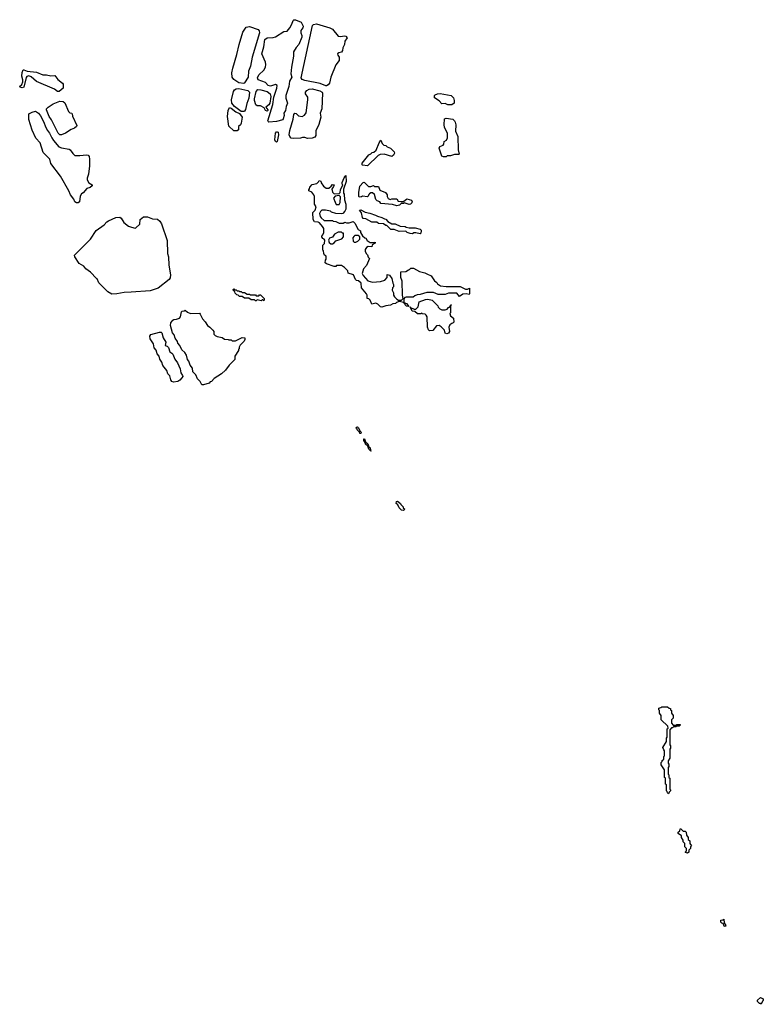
# Model space of a CAD drawing. Extents: x 2737311 to 2867920, y 875798 to 1012690.
# Tile 18 of 79: x 2822404 to 2831300, y 910650 to 922433. Entities that reach past the tile are written whole.
import ezdxf

# ---------------------------------------------------------------- set-up
doc = ezdxf.new("R2010")
doc.units = 0

msp = doc.modelspace()

# ---------------------------------------------------------------- linework, layer by layer
at = {"layer": '0CON20XD'}
for points in [[(2825385, 921208), (2825375, 921213), (2825374, 921224), (2825433, 921417), (2825446, 921504), (2825482, 921615), (2825483, 921645), (2825465, 921658), (2825405, 921638), (2825375, 921644), (2825343, 921683), (2825257, 921715), (2825248, 921735), (2825265, 921772), (2825323, 921827), (2825345, 921865), (2825349, 921895), (2825345, 921925), (2825301, 922025), (2825323, 922107), (2825336, 922195), (2825365, 922216), (2825435, 922218), (2825463, 922227), (2825565, 922292), (2825605, 922294), (2825636, 922334), (2825661, 922379), (2825675, 922423), (2825685, 922430), (2825705, 922433), (2825773, 922405), (2825794, 922354), (2825791, 922335), (2825767, 922305), (2825766, 922295), (2825766, 922275), (2825780, 922245), (2825781, 922225), (2825745, 922135), (2825710, 922100), (2825681, 922049), (2825679, 921995), (2825656, 921865), (2825649, 921785), (2825660, 921745), (2825633, 921697), (2825623, 921635), (2825590, 921525), (2825590, 921495), (2825607, 921435), (2825593, 921395), (2825585, 921345), (2825565, 921315), (2825567, 921285), (2825558, 921245), (2825553, 921235), (2825475, 921214), (2825385, 921208)], [(2826065, 921640), (2825998, 921668), (2825815, 921706), (2825785, 921717), (2825772, 921735), (2825908, 922365), (2825918, 922375), (2825955, 922382), (2826116, 922335), (2826145, 922318), (2826215, 922237), (2826245, 922231), (2826285, 922238), (2826307, 922235), (2826320, 922215), (2826293, 922175), (2826291, 922135), (2826270, 922095), (2826267, 922065), (2826255, 922045), (2826222, 922038), (2826206, 922025), (2826209, 922009), (2826227, 921985), (2826225, 921945), (2826187, 921893), (2826125, 921745), (2826112, 921675), (2826096, 921655), (2826075, 921643), (2826065, 921640)], [(2825085, 921670), (2825025, 921678), (2824965, 921718), (2824947, 921745), (2824944, 921795), (2824955, 921851), (2825003, 922015), (2825029, 922135), (2825075, 922285), (2825115, 922344), (2825155, 922352), (2825256, 922315), (2825270, 922300), (2825272, 922275), (2825187, 921985), (2825165, 921875), (2825143, 921817), (2825137, 921745), (2825095, 921676), (2825085, 921670)], [(2822875, 921575), (2822857, 921575), (2822821, 921601), (2822606, 921695), (2822540, 921750), (2822515, 921759), (2822489, 921751), (2822480, 921740), (2822455, 921624), (2822435, 921617), (2822410, 921625), (2822404, 921635), (2822431, 921659), (2822442, 921688), (2822441, 921715), (2822430, 921755), (2822435, 921802), (2822445, 921831), (2822455, 921832), (2822495, 921816), (2822605, 921805), (2822683, 921773), (2822725, 921772), (2822775, 921761), (2822825, 921764), (2822859, 921719), (2822916, 921675), (2822925, 921660), (2822925, 921612), (2822875, 921575)], [(2825085, 921333), (2825055, 921336), (2824975, 921395), (2824942, 921435), (2824939, 921475), (2824964, 921575), (2824975, 921593), (2824995, 921607), (2825025, 921609), (2825134, 921585), (2825154, 921565), (2825145, 921495), (2825121, 921429), (2825105, 921357), (2825095, 921339), (2825085, 921333)], [(2825365, 921337), (2825343, 921345), (2825327, 921377), (2825285, 921400), (2825245, 921402), (2825231, 921415), (2825212, 921465), (2825212, 921485), (2825235, 921575), (2825255, 921598), (2825290, 921595), (2825365, 921575), (2825402, 921545), (2825409, 921515), (2825395, 921435), (2825385, 921415), (2825350, 921385), (2825371, 921355), (2825373, 921345), (2825365, 921337)], [(2825675, 921009), (2825653, 921015), (2825635, 921033), (2825628, 921055), (2825635, 921107), (2825676, 921244), (2825685, 921300), (2825695, 921315), (2825711, 921311), (2825741, 921281), (2825785, 921276), (2825810, 921290), (2825832, 921318), (2825852, 921475), (2825850, 921505), (2825823, 921545), (2825825, 921565), (2825838, 921585), (2825869, 921601), (2825905, 921604), (2825995, 921580), (2826023, 921565), (2826026, 921555), (2826018, 921365), (2825997, 921315), (2826005, 921265), (2825983, 921177), (2825948, 921102), (2825946, 921045), (2825935, 921028), (2825905, 921014), (2825848, 921012), (2825815, 921023), (2825786, 921024), (2825764, 921014), (2825675, 921009)], [(2827525, 921413), (2827495, 921431), (2827455, 921424), (2827421, 921461), (2827368, 921498), (2827365, 921525), (2827375, 921535), (2827401, 921545), (2827435, 921550), (2827565, 921525), (2827595, 921498), (2827602, 921465), (2827600, 921435), (2827575, 921414), (2827525, 921413)], [(2822905, 921054), (2822884, 921055), (2822865, 921076), (2822783, 921233), (2822755, 921276), (2822726, 921355), (2822727, 921365), (2822744, 921385), (2822804, 921425), (2822885, 921459), (2822925, 921453), (2822945, 921436), (2822990, 921335), (2823005, 921320), (2823027, 921315), (2823033, 921305), (2823038, 921278), (2823086, 921165), (2823085, 921154), (2823061, 921135), (2823021, 921119), (2822954, 921075), (2822905, 921054)], [(2823105, 920242), (2823085, 920242), (2823064, 920255), (2823053, 920283), (2823014, 920335), (2822993, 920383), (2822892, 920562), (2822775, 920712), (2822763, 920763), (2822686, 920845), (2822650, 920960), (2822598, 921015), (2822555, 921110), (2822515, 921240), (2822512, 921295), (2822515, 921305), (2822554, 921325), (2822595, 921337), (2822628, 921315), (2822655, 921283), (2822695, 921206), (2822712, 921152), (2822736, 921106), (2822762, 921075), (2822787, 921017), (2822808, 920988), (2822873, 920913), (2822905, 920900), (2822996, 920885), (2823009, 920875), (2823040, 920830), (2823065, 920809), (2823125, 920808), (2823205, 920817), (2823225, 920810), (2823235, 920797), (2823241, 920765), (2823240, 920685), (2823229, 920585), (2823210, 920535), (2823210, 920515), (2823230, 920480), (2823270, 920455), (2823270, 920445), (2823248, 920425), (2823207, 920413), (2823165, 920362), (2823142, 920348), (2823128, 920322), (2823118, 920255), (2823105, 920242)], [(2825005, 921103), (2824965, 921103), (2824905, 921160), (2824891, 921275), (2824899, 921345), (2824915, 921380), (2824934, 921375), (2824991, 921331), (2825035, 921310), (2825067, 921265), (2825055, 921193), (2825045, 921173), (2825020, 921155), (2825020, 921115), (2825005, 921103)], [(2827475, 920790), (2827455, 920800), (2827422, 920895), (2827432, 920915), (2827470, 920930), (2827480, 920945), (2827483, 920975), (2827510, 920990), (2827522, 921018), (2827522, 921072), (2827485, 921147), (2827481, 921175), (2827485, 921245), (2827505, 921255), (2827585, 921241), (2827605, 921224), (2827615, 921205), (2827623, 921175), (2827618, 921098), (2827647, 921033), (2827648, 920875), (2827660, 920825), (2827655, 920820), (2827605, 920820), (2827560, 920805), (2827518, 920802), (2827505, 920793), (2827475, 920790)], [(2825475, 920968), (2825465, 920974), (2825455, 920995), (2825465, 921075), (2825475, 921089), (2825485, 921092), (2825495, 921085), (2825501, 921055), (2825485, 920974), (2825475, 920968)], [(2826565, 920683), (2826505, 920690), (2826500, 920695), (2826503, 920715), (2826580, 920815), (2826603, 920827), (2826620, 920845), (2826642, 920848), (2826670, 920870), (2826705, 920960), (2826725, 920990), (2826742, 920952), (2826762, 920932), (2826785, 920928), (2826802, 920912), (2826840, 920895), (2826885, 920850), (2826888, 920835), (2826875, 920810), (2826856, 920794), (2826765, 920822), (2826715, 920820), (2826692, 920808), (2826565, 920683)], [(2826735, 918992), (2826720, 918995), (2826690, 919030), (2826665, 919040), (2826615, 919030), (2826598, 919078), (2826582, 919092), (2826562, 919095), (2826560, 919135), (2826552, 919152), (2826493, 919223), (2826490, 919280), (2826458, 919308), (2826435, 919312), (2826422, 919325), (2826398, 919378), (2826335, 919400), (2826328, 919428), (2826288, 919468), (2826255, 919490), (2826195, 919490), (2826185, 919480), (2826165, 919480), (2826075, 919510), (2826060, 919525), (2826062, 919555), (2826072, 919568), (2826072, 919602), (2826052, 919615), (2826043, 919633), (2826040, 919665), (2826030, 919675), (2826030, 919735), (2826050, 919755), (2826053, 919793), (2826048, 919808), (2826030, 919815), (2826020, 919835), (2826022, 919855), (2826030, 919860), (2826042, 919888), (2826042, 919932), (2826028, 919958), (2825990, 920000), (2825975, 920010), (2825930, 920015), (2825915, 920040), (2825910, 920125), (2825938, 920152), (2825950, 920195), (2825930, 920225), (2825930, 920315), (2825922, 920335), (2825898, 920368), (2825864, 920384), (2825862, 920395), (2825872, 920408), (2825875, 920430), (2825905, 920460), (2825958, 920472), (2825978, 920492), (2825985, 920510), (2826005, 920500), (2826010, 920480), (2826040, 920440), (2826072, 920418), (2826102, 920418), (2826130, 920440), (2826145, 920460), (2826165, 920458), (2826160, 920435), (2826140, 920405), (2826148, 920368), (2826165, 920350), (2826228, 920352), (2826240, 920365), (2826242, 920395), (2826270, 920455), (2826262, 920465), (2826262, 920485), (2826285, 920540), (2826305, 920570), (2826310, 920495), (2826280, 920405), (2826280, 920355), (2826286, 920345), (2826288, 920278), (2826306, 920225), (2826306, 920165), (2826295, 920140), (2826270, 920115), (2826255, 920110), (2826185, 920112), (2826135, 920130), (2826122, 920142), (2826063, 920153), (2826018, 920152), (2826002, 920138), (2825990, 920115), (2825998, 920078), (2826010, 920060), (2826048, 920028), (2826145, 920028), (2826155, 920020), (2826185, 920018), (2826225, 919998), (2826273, 919997), (2826295, 920008), (2826315, 920000), (2826345, 920000), (2826395, 920018), (2826415, 919998), (2826452, 919922), (2826480, 919905), (2826480, 919885), (2826506, 919846), (2826532, 919822), (2826545, 919817), (2826562, 919792), (2826598, 919768), (2826644, 919766), (2826655, 919770), (2826655, 919760), (2826622, 919738), (2826616, 919714), (2826575, 919720), (2826552, 919708), (2826538, 919682), (2826538, 919658), (2826552, 919632), (2826567, 919617), (2826572, 919592), (2826590, 919575), (2826555, 919490), (2826518, 919452), (2826500, 919395), (2826512, 919372), (2826568, 919308), (2826625, 919290), (2826722, 919298), (2826773, 919317), (2826802, 919348), (2826802, 919385), (2826828, 919375), (2826858, 919335), (2826868, 919278), (2826876, 919265), (2826877, 919235), (2826866, 919224), (2826860, 919195), (2826876, 919165), (2826878, 919138), (2826888, 919118), (2826917, 919087), (2826937, 919077), (2826964, 919076), (2826972, 919078), (2826990, 919095), (2826982, 919135), (2826980, 919305), (2826964, 919346), (2826962, 919415), (2827025, 919420), (2827055, 919440), (2827068, 919442), (2827085, 919460), (2827115, 919460), (2827188, 919418), (2827250, 919405), (2827275, 919390), (2827325, 919367), (2827368, 919308), (2827395, 919288), (2827402, 919272), (2827438, 919248), (2827505, 919238), (2827675, 919240), (2827736, 919206), (2827762, 919208), (2827785, 919220), (2827786, 919156), (2827780, 919145), (2827745, 919152), (2827705, 919150), (2827665, 919122), (2827632, 919162), (2827535, 919162), (2827495, 919144), (2827435, 919143), (2827410, 919145), (2827355, 919170), (2827275, 919170), (2827195, 919144), (2827158, 919142), (2827130, 919130), (2827113, 919113), (2827026, 919114), (2827012, 919108), (2826998, 919092), (2827000, 919050), (2827030, 919035), (2827058, 919002), (2827030, 919005), (2827015, 919020), (2827013, 919033), (2827000, 919050), (2826945, 919060), (2826912, 919048), (2826900, 919035), (2826868, 919032), (2826840, 919015), (2826785, 919010), (2826735, 918992)], [(2826915, 920204), (2826865, 920220), (2826725, 920232), (2826712, 920252), (2826680, 920265), (2826665, 920282), (2826650, 920340), (2826625, 920360), (2826605, 920360), (2826590, 920350), (2826580, 920340), (2826575, 920320), (2826565, 920312), (2826505, 920320), (2826495, 920313), (2826465, 920310), (2826460, 920315), (2826460, 920365), (2826475, 920440), (2826512, 920485), (2826525, 920488), (2826578, 920438), (2826603, 920437), (2826635, 920447), (2826648, 920438), (2826695, 920436), (2826712, 920392), (2826780, 920365), (2826800, 920335), (2826800, 920315), (2826812, 920292), (2826835, 920280), (2826855, 920288), (2826915, 920287), (2826932, 920262), (2826965, 920257), (2826992, 920258), (2827012, 920268), (2827035, 920288), (2827090, 920275), (2827100, 920255), (2827095, 920240), (2827080, 920225), (2827065, 920223), (2827005, 920240), (2826995, 920233), (2826968, 920232), (2826948, 920215), (2826915, 920204)], [(2826225, 920220), (2826240, 920245), (2826242, 920312), (2826225, 920330), (2826178, 920322), (2826160, 920295), (2826178, 920248), (2826192, 920222), (2826225, 920220)], [(2827195, 919872), (2827145, 919883), (2827118, 919882), (2827105, 919872), (2827075, 919874), (2827040, 919885), (2827022, 919902), (2826945, 919900), (2826885, 919920), (2826845, 919920), (2826798, 919968), (2826785, 919970), (2826755, 919990), (2826695, 919992), (2826675, 920010), (2826615, 920010), (2826545, 920050), (2826515, 920052), (2826504, 920065), (2826493, 920123), (2826470, 920155), (2826485, 920158), (2826538, 920128), (2826595, 920117), (2826660, 920095), (2826685, 920080), (2826735, 920067), (2826768, 920048), (2826785, 920046), (2826808, 920018), (2826858, 919988), (2826895, 919988), (2826955, 919960), (2827015, 919958), (2827028, 919948), (2827065, 919940), (2827135, 919940), (2827195, 919927), (2827207, 919915), (2827208, 919905), (2827205, 919880), (2827195, 919872)], [(2823507, 919147), (2823458, 919178), (2823352, 919282), (2823332, 919332), (2823322, 919335), (2823252, 919412), (2823195, 919453), (2823172, 919482), (2823117, 919517), (2823064, 919595), (2823059, 919615), (2823252, 919808), (2823319, 919911), (2823414, 919976), (2823445, 920014), (2823465, 920025), (2823556, 920064), (2823601, 920071), (2823618, 920058), (2823649, 920005), (2823705, 919962), (2823740, 919950), (2823785, 919938), (2823795, 919943), (2823841, 919985), (2823847, 920043), (2823885, 920075), (2823935, 920072), (2823995, 920048), (2824054, 920044), (2824080, 920020), (2824100, 919990), (2824170, 919790), (2824172, 919635), (2824183, 919593), (2824190, 919495), (2824209, 919381), (2824205, 919345), (2824192, 919325), (2824060, 919220), (2823965, 919190), (2823738, 919172), (2823655, 919168), (2823565, 919154), (2823507, 919147)], [(2826145, 919750), (2826168, 919762), (2826185, 919788), (2826258, 919812), (2826280, 919835), (2826278, 919878), (2826265, 919880), (2826255, 919890), (2826215, 919890), (2826172, 919868), (2826145, 919830), (2826112, 919818), (2826100, 919795), (2826108, 919765), (2826125, 919750), (2826145, 919750)], [(2826425, 919770), (2826448, 919782), (2826472, 919808), (2826472, 919835), (2826455, 919852), (2826415, 919850), (2826400, 919840), (2826388, 919822), (2826392, 919782), (2826405, 919770), (2826425, 919770)], [(2825325, 919070), (2825315, 919080), (2825305, 919080), (2825295, 919070), (2825245, 919080), (2825235, 919070), (2825225, 919070), (2825215, 919080), (2825175, 919080), (2825145, 919100), (2825095, 919100), (2825065, 919120), (2825035, 919120), (2825018, 919138), (2825002, 919142), (2824982, 919162), (2824978, 919178), (2824960, 919195), (2824960, 919205), (2824965, 919210), (2824975, 919200), (2824995, 919200), (2825005, 919190), (2825025, 919190), (2825035, 919180), (2825055, 919180), (2825065, 919170), (2825095, 919170), (2825125, 919150), (2825155, 919150), (2825165, 919140), (2825225, 919140), (2825235, 919130), (2825265, 919130), (2825275, 919140), (2825285, 919140), (2825328, 919098), (2825330, 919075), (2825325, 919070)], [(2827515, 918672), (2827495, 918680), (2827488, 918718), (2827448, 918758), (2827422, 918772), (2827392, 918768), (2827346, 918714), (2827305, 918710), (2827295, 918720), (2827284, 918755), (2827280, 918875), (2827268, 918898), (2827255, 918910), (2827225, 918912), (2827215, 918920), (2827205, 918913), (2827165, 918912), (2827132, 918942), (2827100, 918945), (2827080, 918990), (2827070, 918995), (2827075, 918998), (2827080, 918990), (2827125, 918970), (2827145, 918970), (2827172, 918995), (2827185, 919057), (2827260, 919085), (2827285, 919088), (2827337, 919075), (2827405, 919010), (2827412, 918992), (2827432, 918972), (2827455, 918960), (2827495, 918960), (2827520, 918970), (2827535, 918988), (2827548, 918992), (2827559, 919010), (2827565, 919020), (2827568, 919015), (2827559, 919010), (2827557, 918925), (2827550, 918915), (2827560, 918890), (2827595, 918860), (2827596, 918815), (2827590, 918805), (2827572, 918798), (2827550, 918780), (2827540, 918755), (2827545, 918700), (2827535, 918683), (2827515, 918672)], [(2824605, 918064), (2824583, 918065), (2824562, 918102), (2824533, 918135), (2824512, 918182), (2824475, 918220), (2824472, 918262), (2824445, 918300), (2824428, 918348), (2824413, 918365), (2824400, 918420), (2824380, 918450), (2824345, 918480), (2824322, 918532), (2824295, 918562), (2824292, 918582), (2824265, 918620), (2824253, 918663), (2824234, 918685), (2824210, 918775), (2824213, 918805), (2824235, 918837), (2824250, 918845), (2824282, 918848), (2824318, 918862), (2824330, 918875), (2824340, 918935), (2824350, 918945), (2824372, 918948), (2824385, 918958), (2824412, 918932), (2824448, 918918), (2824555, 918920), (2824565, 918910), (2824592, 918852), (2824625, 918818), (2824652, 918772), (2824678, 918755), (2824715, 918718), (2824725, 918700), (2824728, 918668), (2824742, 918652), (2824765, 918640), (2824825, 918628), (2824855, 918610), (2824897, 918607), (2824905, 918600), (2824935, 918600), (2824945, 918590), (2824985, 918590), (2825065, 918628), (2825097, 918627), (2825098, 918605), (2825090, 918585), (2825042, 918538), (2825030, 918515), (2825030, 918495), (2825022, 918488), (2825020, 918475), (2824980, 918405), (2824980, 918365), (2824910, 918300), (2824865, 918240), (2824820, 918195), (2824732, 918138), (2824700, 918105), (2824682, 918098), (2824670, 918085), (2824605, 918064)], [(2824245, 918096), (2824225, 918105), (2824212, 918122), (2824202, 918172), (2824177, 918195), (2824165, 918235), (2824117, 918295), (2824106, 918335), (2824081, 918371), (2824073, 918405), (2824050, 918435), (2824035, 918479), (2824015, 918505), (2824005, 918555), (2823965, 918615), (2823962, 918645), (2823975, 918666), (2824075, 918693), (2824095, 918693), (2824105, 918685), (2824121, 918625), (2824151, 918575), (2824144, 918534), (2824167, 918525), (2824185, 918508), (2824199, 918459), (2824225, 918444), (2824235, 918430), (2824261, 918371), (2824292, 918325), (2824325, 918255), (2824334, 918205), (2824352, 918175), (2824354, 918164), (2824344, 918145), (2824321, 918119), (2824295, 918104), (2824245, 918096)], [(2826485, 917480), (2826475, 917480), (2826468, 917498), (2826440, 917525), (2826440, 917535), (2826430, 917545), (2826432, 917558), (2826445, 917560), (2826458, 917548), (2826472, 917512), (2826490, 917495), (2826485, 917480)], [(2826605, 917270), (2826580, 917295), (2826568, 917328), (2826540, 917355), (2826540, 917365), (2826520, 917395), (2826522, 917418), (2826530, 917415), (2826542, 917382), (2826568, 917358), (2826582, 917322), (2826598, 917308), (2826600, 917280), (2826610, 917275), (2826605, 917270)], [(2826995, 916560), (2826972, 916562), (2826942, 916592), (2826928, 916628), (2826910, 916645), (2826912, 916668), (2826925, 916670), (2826960, 916645), (2826962, 916632), (2826990, 916605), (2826992, 916592), (2827010, 916575), (2826995, 916560)], [(2830165, 913170), (2830152, 913182), (2830150, 913195), (2830140, 913205), (2830140, 913275), (2830130, 913285), (2830130, 913355), (2830120, 913365), (2830120, 913455), (2830080, 913515), (2830080, 913545), (2830090, 913555), (2830092, 913568), (2830110, 913585), (2830110, 913615), (2830120, 913625), (2830120, 913685), (2830110, 913695), (2830100, 913725), (2830140, 913795), (2830140, 913835), (2830150, 913845), (2830150, 913945), (2830160, 913955), (2830158, 913978), (2830080, 914055), (2830080, 914105), (2830060, 914135), (2830060, 914165), (2830050, 914175), (2830050, 914195), (2830075, 914200), (2830085, 914210), (2830155, 914210), (2830172, 914192), (2830188, 914188), (2830190, 914175), (2830200, 914165), (2830200, 914135), (2830220, 914105), (2830220, 914075), (2830200, 914055), (2830200, 914015), (2830222, 913992), (2830255, 913990), (2830265, 914000), (2830305, 914000), (2830310, 913995), (2830295, 913980), (2830265, 913980), (2830255, 913970), (2830225, 913970), (2830215, 913960), (2830202, 913958), (2830180, 913935), (2830180, 913755), (2830190, 913745), (2830190, 913715), (2830180, 913705), (2830180, 913595), (2830160, 913565), (2830160, 913535), (2830170, 913525), (2830170, 913495), (2830160, 913485), (2830160, 913405), (2830170, 913395), (2830170, 913365), (2830180, 913355), (2830180, 913225), (2830190, 913215), (2830190, 913205), (2830172, 913188), (2830165, 913170)], [(2830395, 912460), (2830370, 912465), (2830370, 912475), (2830380, 912485), (2830380, 912515), (2830360, 912535), (2830360, 912575), (2830340, 912595), (2830340, 912615), (2830320, 912645), (2830320, 912665), (2830280, 912695), (2830282, 912708), (2830300, 912725), (2830305, 912750), (2830315, 912750), (2830342, 912722), (2830365, 912720), (2830378, 912708), (2830380, 912675), (2830400, 912645), (2830402, 912622), (2830420, 912605), (2830420, 912575), (2830440, 912545), (2830430, 912535), (2830430, 912515), (2830410, 912495), (2830408, 912472), (2830395, 912460)], [(2830845, 911580), (2830830, 911585), (2830818, 911618), (2830805, 911620), (2830792, 911632), (2830792, 911658), (2830815, 911660), (2830828, 911668), (2830830, 911625), (2830850, 911595), (2830845, 911580)], [(2831275, 910650), (2831265, 910660), (2831255, 910660), (2831230, 910685), (2831232, 910698), (2831265, 910730), (2831300, 910715), (2831300, 910695), (2831292, 910688), (2831275, 910650)]]:
    msp.add_lwpolyline(points, dxfattribs=at)

doc.saveas('drawing.dxf')
